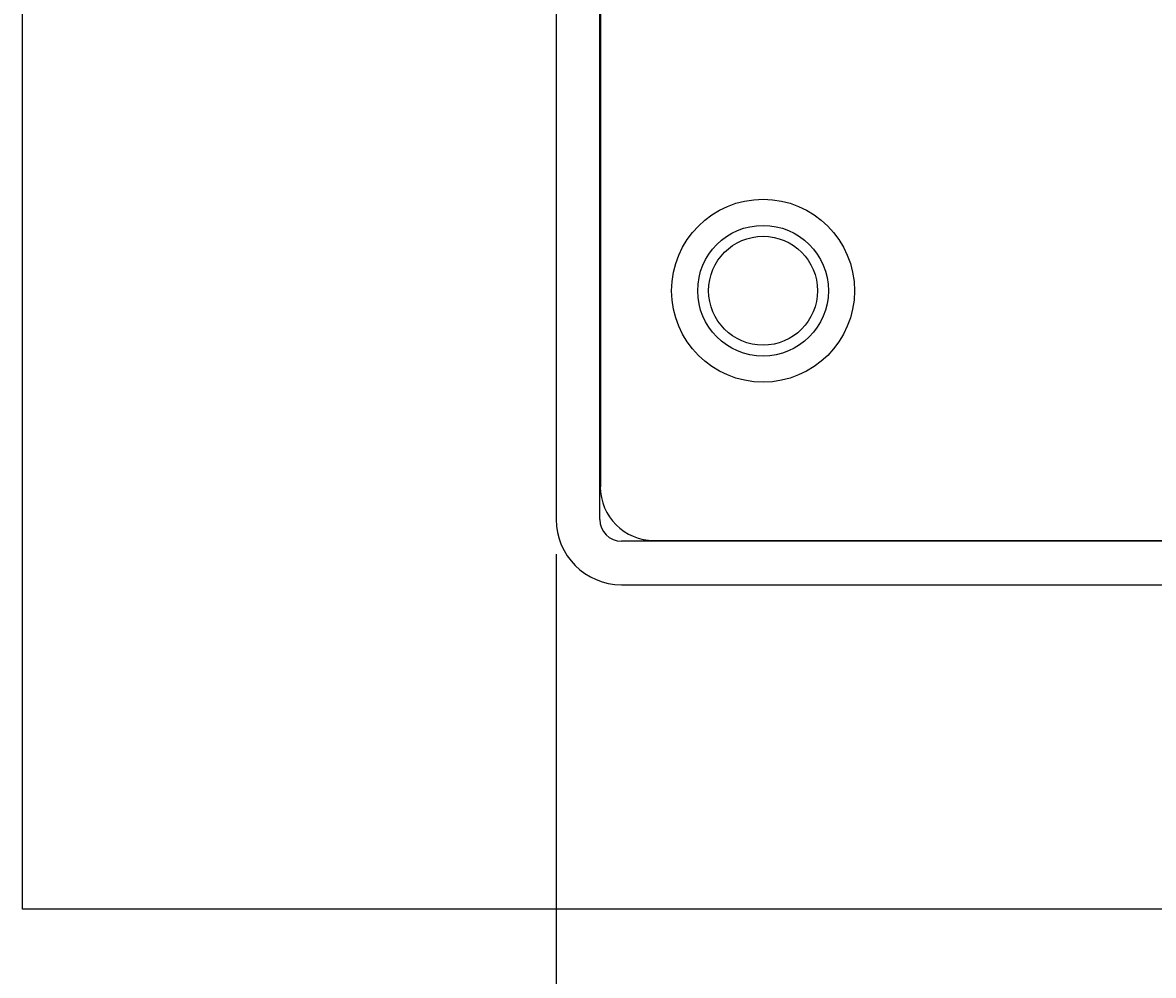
# Model space of a CAD drawing. Extents: x 0 to 420, y 0 to 297.
# Tile 3 of 27: x 132 to 158, y 53 to 75. Entities that reach past the tile are written whole.
import ezdxf

# ---------------------------------------------------------------- set-up
doc = ezdxf.new("R2010")
doc.units = 0
doc.layers.get('0').update_dxf_attribs({"linetype": 'CONTINUOUS'})
doc.layers.get('DEFPOINTS').update_dxf_attribs({"linetype": 'CONTINUOUS'})
doc.layers.add('BEMAßUNG__ISO_', color=7, linetype='CONTINUOUS')
doc.layers.add('SICHTBAR__ISO_', color=7, linetype='CONTINUOUS')
doc.styles.add('NOTIZTEXT__DIN_', font='txt.shx', dxfattribs={"bigfont": 'bigfont.shx'})
doc.dimstyles.get("Standard").update_dxf_attribs({"dimtxt": 0.18, "dimasz": 0.18, "dimexe": 0.18, "dimexo": 0.0625, "dimgap": 0.09, "dimtad": 0, "dimtih": 1, "dimtoh": 1, "dimzin": 0, "dimcen": 0.09, "dimazin": 3, "dimtfac": 1, "dimtofl": 0, "dimtmove": 0, "dimatfit": 3})

# ---------------------------------------------------------------- blocks, each defined once
blk = doc.blocks.new('*U48')
at = {"layer": 'BEMAßUNG__ISO_', "style": 'NOTIZTEXT__DIN_'}
for s, p in [('55,50 mm', (160.1, 40.286)), ('2.19 in', (163.6, 34.453))]:
    blk.add_text(s, height=3.5, dxfattribs=at).set_placement(p)
blk = doc.blocks.new('*D5')
at = {"layer": 'BEMAßUNG__ISO_'}
for p, q in [((144.6, 62.878), (144.6, 30.478)), ((200.1, 62.878), (200.1, 30.478)), ((147.1, 33.653), (197.6, 33.653))]:
    blk.add_line(p, q, dxfattribs=at)
for points in [[(147.1, 34.069), (147.1, 33.236), (144.6, 33.653)], [(197.6, 34.069), (197.6, 33.236), (200.1, 33.653)]]:
    blk.add_solid(points, dxfattribs=at)
at = {"layer": 'DEFPOINTS', "color": 0}
for p in [(144.6, 63.678), (200.1, 63.678), (200.1, 33.653)]:
    blk.add_point(p, dxfattribs=at)
blk.add_blockref('*U48', (0, 0))

msp = doc.modelspace()

# ---------------------------------------------------------------- linework, layer by layer
at = {"layer": 'SICHTBAR__ISO_'}
for p, q in [((132.35, 54.728), (132.35, 144.728)), ((144.6, 135.778), (144.6, 63.678)), ((145.6, 63.678), (145.6, 135.778)), ((145.615, 135.028), (145.615, 64.428)), ((198.6, 63.178), (146.1, 63.178)), ((146.85, 63.192), (197.85, 63.192)), ((146.1, 62.178), (198.6, 62.178)), ((212.35, 54.728), (132.35, 54.728))]:
    msp.add_line(p, q, dxfattribs=at)
for radius in [2.1, 1.5, 1.25]:
    msp.add_circle((149.35, 68.928), radius, dxfattribs=at)
for centre, radius in [((146.85, 64.428), 1.236), ((146.1, 63.678), 1.5), ((146.1, 63.678), 0.5)]:
    msp.add_arc(centre, radius, 180, 270, dxfattribs=at)

# ---------------------------------------------------------------- dimensions: what is measured, and where the dimension line sits
at = {"layer": 'BEMAßUNG__ISO_'}
dim = msp.add_linear_dim(base=(200.1, 33.653), p1=(144.6, 63.678), p2=(200.1, 63.678), angle=180, text='\\Ftxt|b0|i0;{\\H3.5000;<> mm\\P}\\Ftxt|b0|i0;{\\H3.5000;2.19 in}', dimstyle='Standard', override={"dimgap": 0.8, "dimdec": 2, "dimtol": 0, "dimlim": 0, "dimtp": 0, "dimtm": 0, "dimtdec": 2, "dimtofl": 0, "dimatfit": 1, "dimtvp": -0.25}, dxfattribs=at)
dim.commit()
dim.dimension.update_dxf_attribs({"geometry": '*D5', "text_midpoint": (172.35, 33.653), "dimtype": 128})

doc.saveas('drawing.dxf')
